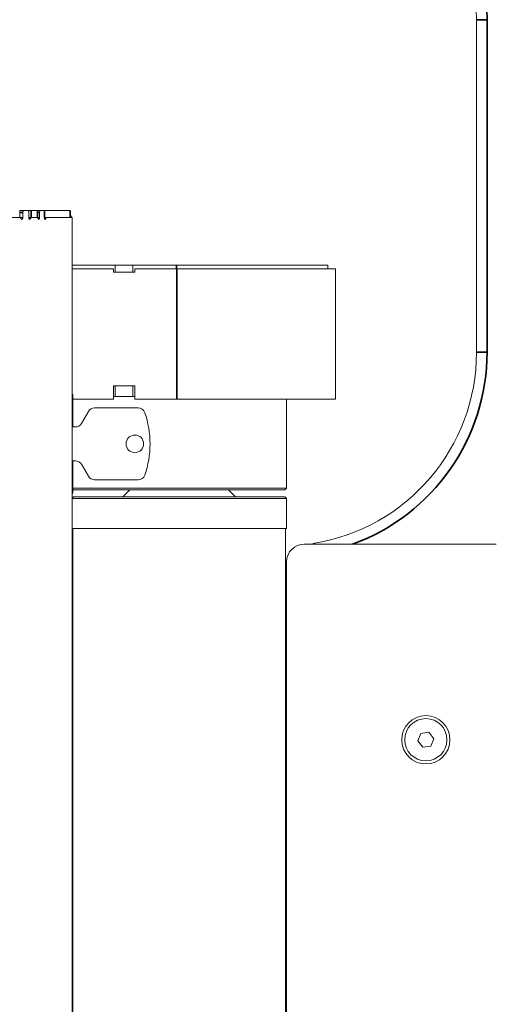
# Model space of a CAD drawing. Header units: millimetres. Extents: x 4 to 1188, y 1 to 840.
# Tile 41 of 210: x 202 to 221, y 396 to 435. Entities that reach past the tile are written whole.
import ezdxf

# ---------------------------------------------------------------- set-up
doc = ezdxf.new("R2010")
doc.units = ezdxf.units.MM
doc.layers.add('1', color=7, linetype='Continuous')
doc.styles.add('Arial Unicode MS', font='Arial Unicode MS')
doc.dimstyles.get("Standard").update_dxf_attribs({"dimtxt": 0.18, "dimasz": 0.18, "dimexe": 0.18, "dimexo": 0.0625, "dimgap": 0.09, "dimtad": 0, "dimtih": 1, "dimtoh": 1, "dimdec": 4, "dimzin": 0, "dimdsep": 46, "dimtxsty": 'Standard', "dimcen": 0.09, "dimadec": 0, "dimazin": 0, "dimtfac": 1, "dimtdec": 4, "dimtofl": 0, "dimtmove": 0, "dimatfit": 3, "dimfxl": 0, "dimtolj": 1, "dimtzin": 0, "dimarcsym": 0})

# ---------------------------------------------------------------- blocks, each defined once
blk = doc.blocks.new('_U20')
at = {"layer": '1', "color": 18, "lineweight": 35}
for p, q in [((202.089, 543.374), (147.657, 543.374)), ((149.657, 543.374), (149.657, 286.274)), ((180.66, 286.274), (147.657, 286.274))]:
    blk.add_line(p, q, dxfattribs=at)
at = {"layer": '1', "color": 18, "lineweight": 70}
for points in [[(149.657, 543.374), (150.433, 539.874), (148.881, 539.874)], [(149.657, 286.274), (148.881, 289.774), (150.433, 289.774)]]:
    blk.add_solid(points, dxfattribs=at)
at = {"layer": '1', "color": 18, "linetype": 'Continuous', "lineweight": 13, "insert": (147.587, 404.267), "char_height": 5, "attachment_point": 7, "rotation": 90, "line_spacing_factor": 1.047437, "style": 'Arial Unicode MS'}
blk.add_mtext('\\fArial Unicode MS|b0|i0;\\W1.0000;{\\H1.21x;(}1800{\\H1.21x;)}', dxfattribs=at)

msp = doc.modelspace()

# ---------------------------------------------------------------- linework, layer by layer
at = {"layer": '1', "color": 154, "linetype": 'Continuous', "lineweight": 35}
for p, q in [((220.1958, 435.4886), (220.6244, 435.4886)), ((220.6244, 435.4886), (220.6244, 422.0172)), ((201.6776, 427.6772), (201.8043, 427.6772)), ((202.1423, 427.7529), (202.1423, 427.4672)), ((202.3965, 427.4672), (202.3965, 427.7529)), ((202.4141, 427.6772), (202.4839, 427.6772)), ((202.6866, 427.7529), (202.6866, 427.4672)), ((203.7278, 427.4672), (203.7278, 427.7529)), ((208.0301, 425.3958), (208.0301, 425.5386)), ((208.053, 420.11), (208.053, 425.3958)), ((220.6244, 422.0172), (220.1958, 422.0172))]:
    msp.add_line(p, q, dxfattribs=at)
at = {"layer": '1', "color": 154, "linetype": 'Continuous', "lineweight": 13}
for p, q in [((220.1958, 422.0172), (220.1958, 435.4886)), ((201.6916, 427.4672), (183.0545, 427.4672)), ((201.6776, 427.4672), (201.6776, 427.7529)), ((201.6776, 427.7529), (201.8468, 427.7529)), ((201.6916, 427.4672), (201.8043, 427.4672)), ((201.8043, 427.6772), (201.8043, 427.4672)), ((202.0046, 427.7529), (201.8468, 427.7529)), ((202.0046, 427.7529), (202.1423, 427.7529)), ((202.0452, 427.4672), (202.0452, 427.6772)), ((202.1423, 427.4672), (202.0452, 427.4672)), ((202.1423, 427.7529), (202.3965, 427.7529)), ((202.1423, 427.4672), (202.3965, 427.4672)), ((202.1451, 427.4672), (202.1463, 427.4672)), ((202.3905, 427.4672), (202.1463, 427.4672)), ((202.4141, 427.7529), (202.3965, 427.7529)), ((202.3965, 427.4672), (202.4141, 427.4672)), ((202.4141, 427.4672), (202.4141, 427.7529)), ((202.4141, 427.7529), (202.519, 427.7529)), ((202.4141, 427.4672), (202.4839, 427.4672)), ((202.4839, 427.6772), (202.4839, 427.4672)), ((202.6481, 427.7529), (202.519, 427.7529)), ((202.6481, 427.7529), (202.6866, 427.7529)), ((202.681, 427.4672), (202.681, 427.6772)), ((202.6866, 427.4672), (202.681, 427.4672)), ((203.7278, 427.7529), (202.6866, 427.7529)), ((202.7627, 427.4672), (202.6866, 427.4672)), ((203.8027, 427.4672), (202.7627, 427.4672)), ((203.7279, 427.7529), (203.7278, 427.7529)), ((203.7279, 427.4672), (203.7279, 427.7529)), ((203.803, 420.4672), (203.803, 427.3915)), ((203.803, 420.7529), (203.803, 427.3529)), ((205.553, 425.5386), (203.803, 425.5386)), ((205.553, 425.2529), (205.553, 425.5386)), ((205.553, 425.5386), (206.2672, 425.5386)), ((206.2672, 425.2529), (206.2672, 425.5386)), ((208.0301, 425.5386), (206.2672, 425.5386)), ((208.0301, 425.5386), (214.173, 425.5386)), ((214.173, 425.5386), (214.173, 425.3958)), ((205.4815, 425.3958), (203.803, 425.3958)), ((205.4815, 425.2529), (205.4815, 425.3958)), ((206.3387, 425.2529), (205.4815, 425.2529)), ((206.3387, 425.3958), (206.3387, 425.2529)), ((208.053, 425.3958), (206.3387, 425.3958)), ((214.4815, 425.3958), (208.053, 425.3958)), ((214.4815, 420.11), (214.4815, 425.3958)), ((205.4815, 420.6458), (205.4815, 420.11)), ((206.3387, 420.6458), (205.4815, 420.6458)), ((205.553, 420.2172), (205.553, 420.6458)), ((206.2672, 420.2172), (206.2672, 420.6458)), ((206.3387, 420.11), (206.3387, 420.6458)), ((203.803, 420.4672), (203.803, 287.3243)), ((203.803, 420.2958), (203.8315, 420.2958)), ((203.8315, 418.9814), (203.8315, 420.2958)), ((205.4815, 420.11), (203.8315, 420.11)), ((205.553, 420.2172), (205.4815, 420.2172)), ((205.553, 420.2172), (206.2672, 420.2172)), ((206.3387, 420.2172), (206.2672, 420.2172)), ((208.053, 420.11), (206.3387, 420.11)), ((214.4815, 420.11), (208.053, 420.11)), ((212.4982, 416.5059), (212.4982, 420.11)), ((204.1854, 419.1243), (204.4659, 419.61)), ((204.7133, 419.7529), (206.4787, 419.7529)), ((203.8029, 418.9815), (203.938, 418.9815)), ((203.938, 417.61), (203.803, 417.61)), ((203.8315, 416.2958), (203.8315, 417.6101)), ((204.4659, 416.9815), (204.1854, 417.4672)), ((206.4787, 416.8386), (204.7133, 416.8386)), ((203.803, 416.2958), (203.8315, 416.2958)), ((205.0613, 416.5059), (203.8315, 416.5059)), ((203.8315, 416.4583), (203.8554, 416.4345)), ((203.8554, 416.4345), (205.1118, 416.4345)), ((212.4982, 416.5059), (205.0613, 416.5059)), ((205.1118, 416.4345), (212.4268, 416.4345)), ((206.1411, 416.4345), (205.8554, 416.1488)), ((210.4268, 416.1488), (210.1411, 416.4345)), ((212.4268, 416.4345), (212.4982, 416.5059)), ((212.4982, 416.0773), (203.8029, 416.0773)), ((203.8554, 416.1488), (203.803, 416.0964)), ((212.4268, 416.1488), (203.8554, 416.1488)), ((212.4982, 416.0773), (212.4268, 416.1488)), ((212.4982, 414.8631), (212.4982, 416.0773)), ((212.4982, 414.8631), (203.8029, 414.8631)), ((203.8318, 414.8631), (203.8318, 325.7463)), ((212.4504, 324.2272), (212.4504, 414.8631)), ((213.5696, 414.2303), (213.5696, 414.2571)), ((213.2125, 414.2309), (220.9982, 414.2309)), ((212.4982, 330.5166), (212.4982, 413.5166)), ((217.9393, 406.5633), (217.8141, 406.2581)), ((217.8141, 406.2581), (218.0159, 405.9971)), ((218.2662, 406.6076), (217.9393, 406.5633)), ((218.468, 406.3466), (218.2662, 406.6076)), ((218.3429, 406.0413), (218.468, 406.3466)), ((218.0159, 405.9971), (218.3429, 406.0413))]:
    msp.add_line(p, q, dxfattribs=at)
for radius in [0.9793, 0.8571]:
    msp.add_circle((218.1411, 406.3023), radius, dxfattribs=at)
at = {"layer": '1', "color": 154, "linetype": 'Continuous', "lineweight": 35}
for centre, start, end in [((212.3387, 435.4886), 0, 90), ((212.3387, 422.0172), 289.99543, 0)]:
    msp.add_arc(centre, 8.2857, start, end, dxfattribs=at)
at = {"layer": '1', "color": 154, "linetype": 'Continuous', "lineweight": 13}
for centre, radius, start, end in [((212.3387, 435.4886), 7.8571, 0, 90), ((203.403, 427.3529), 0.4, 16.60219, 35.67656), ((212.3387, 422.0172), 7.8571, 279.01361, 0), ((204.7133, 419.4672), 0.2857, 90, 150), ((206.4787, 419.4672), 0.2857, 18.96361, 90), ((203.0696, 418.2958), 3.8905, 0, 18.96361), ((203.938, 419.2672), 0.2857, 270, 330), ((206.3458, 418.2958), 0.3571, 0, 180), ((206.3458, 418.2958), 0.3571, 180, 0), ((203.0696, 418.2958), 3.8905, 341.03639, 0), ((203.938, 417.3243), 0.2857, 30, 90), ((204.7133, 417.1243), 0.2857, 210, 270), ((206.4787, 417.1243), 0.2857, 270, 341.03639), ((213.2125, 413.5166), 0.7143, 90, 180), ((211.7839, 412.3023), 0.7143, 338.90625, 0)]:
    msp.add_arc(centre, radius, start, end, dxfattribs=at)
for points, knots in [([(201.7279, 427.4295), (201.7261, 427.4353), (201.7239, 427.4404), (201.7201, 427.4474), (201.7187, 427.4496), (201.7159, 427.4536), (201.7128, 427.4572), (201.7095, 427.4601), (201.7061, 427.4627), (201.7044, 427.4638), (201.7008, 427.4655), (201.699, 427.4661), (201.6953, 427.467), (201.6934, 427.4672), (201.6916, 427.4672)], [0, 0, 0, 0, 0.25, 0.25, 0.375, 0.375, 0.5, 0.625, 0.625, 0.75, 0.75, 0.875, 0.875, 1, 1, 1, 1]), ([(201.8043, 427.4672), (201.803, 427.4598), (201.8016, 427.4526), (201.7991, 427.4422), (201.7982, 427.4388), (201.7961, 427.4321), (201.795, 427.4288), (201.7932, 427.4241), (201.7925, 427.4225), (201.7912, 427.4195), (201.7905, 427.418), (201.7883, 427.4137), (201.7867, 427.4111), (201.7841, 427.4075), (201.7832, 427.4064), (201.7814, 427.4043), (201.7786, 427.4014), (201.7755, 427.3992), (201.7724, 427.3977), (201.7713, 427.3972), (201.7691, 427.3965), (201.7681, 427.3962), (201.7659, 427.3959), (201.7648, 427.3958), (201.7626, 427.3957), (201.7615, 427.3958), (201.7582, 427.3961), (201.756, 427.3965), (201.7527, 427.3975), (201.7517, 427.3979), (201.7495, 427.3988), (201.7485, 427.3994), (201.7453, 427.4013), (201.7433, 427.4028), (201.7405, 427.4057), (201.7395, 427.4067), (201.7377, 427.4089), (201.7368, 427.4102), (201.7343, 427.414), (201.7328, 427.4168), (201.7308, 427.4213), (201.7302, 427.4229), (201.729, 427.4262), (201.7284, 427.4278), (201.7279, 427.4295)], [0, 0, 0, 0, 0.125, 0.125, 0.1875, 0.1875, 0.25, 0.25, 0.28125, 0.28125, 0.3125, 0.3125, 0.375, 0.375, 0.40625, 0.40625, 0.4375, 0.5, 0.5, 0.53125, 0.53125, 0.5625, 0.5625, 0.59375, 0.59375, 0.625, 0.625, 0.6875, 0.6875, 0.71875, 0.71875, 0.75, 0.75, 0.8125, 0.8125, 0.84375, 0.84375, 0.875, 0.875, 0.9375, 0.9375, 0.96875, 0.96875, 1, 1, 1, 1]), ([(201.8468, 427.7529), (201.844, 427.7529), (201.8413, 427.7524), (201.8372, 427.751), (201.8359, 427.7504), (201.8332, 427.7489), (201.8319, 427.7481), (201.828, 427.7452), (201.8256, 427.7429), (201.8221, 427.7388), (201.821, 427.7373), (201.8188, 427.7342), (201.8178, 427.7325), (201.8148, 427.7273), (201.813, 427.7235), (201.8111, 427.7183), (201.8107, 427.7172), (201.81, 427.7151), (201.809, 427.7118), (201.8075, 427.7063), (201.8065, 427.7016), (201.8057, 427.6969), (201.8054, 427.6945), (201.8045, 427.6871), (201.8043, 427.6822), (201.8043, 427.6772)], [0, 0, 0, 0, 0.125, 0.125, 0.1875, 0.1875, 0.25, 0.25, 0.375, 0.375, 0.4375, 0.4375, 0.5, 0.5, 0.625, 0.625, 0.65625, 0.65625, 0.6875, 0.75, 0.8125, 0.8125, 0.875, 0.875, 1, 1, 1, 1]), ([(202.0452, 427.6772), (202.0452, 427.6822), (202.0449, 427.6871), (202.0441, 427.6944), (202.0438, 427.6968), (202.0431, 427.7015), (202.0426, 427.7039), (202.0411, 427.7107), (202.0398, 427.7151), (202.0376, 427.7213), (202.0369, 427.7233), (202.0352, 427.7271), (202.0343, 427.729), (202.0315, 427.7342), (202.0294, 427.7373), (202.0267, 427.7408), (202.0261, 427.7415), (202.025, 427.7427), (202.0232, 427.7446), (202.0202, 427.7472), (202.0177, 427.7489), (202.0152, 427.7503), (202.0139, 427.7509), (202.01, 427.7524), (202.0073, 427.7529), (202.0046, 427.7529)], [0, 0, 0, 0, 0.125, 0.125, 0.1875, 0.1875, 0.25, 0.25, 0.375, 0.375, 0.4375, 0.4375, 0.5, 0.5, 0.625, 0.625, 0.65625, 0.65625, 0.6875, 0.75, 0.8125, 0.8125, 0.875, 0.875, 1, 1, 1, 1]), ([(202.1142, 427.4318), (202.1131, 427.4285), (202.112, 427.4253), (202.1096, 427.4191), (202.1083, 427.4162), (202.1061, 427.4122), (202.1054, 427.4109), (202.1038, 427.4084), (202.1014, 427.4049), (202.0987, 427.4021), (202.0959, 427.3998), (202.095, 427.3992), (202.093, 427.398), (202.0911, 427.397), (202.0891, 427.3964), (202.087, 427.396), (202.086, 427.3959), (202.0845, 427.3958), (202.084, 427.3958), (202.083, 427.3958), (202.0814, 427.3958), (202.0799, 427.396), (202.0769, 427.3965), (202.0749, 427.3971), (202.0719, 427.3984), (202.0709, 427.399), (202.0689, 427.4002), (202.068, 427.4008), (202.0651, 427.4031), (202.0633, 427.4049), (202.0608, 427.4082), (202.06, 427.4094), (202.0584, 427.4119), (202.0561, 427.4158), (202.0542, 427.4203), (202.0519, 427.4268), (202.0509, 427.4302), (202.0492, 427.4372), (202.0484, 427.4408), (202.0472, 427.4482), (202.0467, 427.4519), (202.0458, 427.4595), (202.0454, 427.4633), (202.0452, 427.4672)], [0, 0, 0, 0, 0.0625, 0.0625, 0.125, 0.125, 0.15625, 0.15625, 0.1875, 0.25, 0.25, 0.28125, 0.28125, 0.3125, 0.34375, 0.34375, 0.375, 0.375, 0.390625, 0.390625, 0.40625, 0.4375, 0.4375, 0.5, 0.5, 0.53125, 0.53125, 0.5625, 0.5625, 0.625, 0.625, 0.65625, 0.65625, 0.6875, 0.75, 0.75, 0.8125, 0.8125, 0.875, 0.875, 0.9375, 0.9375, 1, 1, 1, 1]), ([(202.1463, 427.4672), (202.143, 427.4672), (202.1399, 427.4664), (202.136, 427.4644), (202.1352, 427.4639), (202.1336, 427.4629), (202.1329, 427.4624), (202.1306, 427.4606), (202.1277, 427.4579), (202.1251, 427.4545), (202.1231, 427.4516), (202.1225, 427.4506), (202.1213, 427.4486), (202.1207, 427.4475), (202.1178, 427.4421), (202.1158, 427.4372), (202.1142, 427.4318)], [0, 0, 0, 0, 0.25, 0.25, 0.3125, 0.3125, 0.375, 0.375, 0.5, 0.625, 0.625, 0.6875, 0.6875, 0.75, 0.75, 1, 1, 1, 1]), ([(202.4207, 427.4295), (202.4192, 427.4353), (202.4174, 427.4404), (202.4142, 427.4474), (202.4131, 427.4496), (202.4107, 427.4536), (202.4082, 427.4572), (202.4054, 427.4601), (202.4026, 427.4627), (202.4011, 427.4638), (202.3982, 427.4655), (202.3967, 427.4661), (202.3936, 427.467), (202.3921, 427.4672), (202.3905, 427.4672)], [0, 0, 0, 0, 0.25, 0.25, 0.375, 0.375, 0.5, 0.625, 0.625, 0.75, 0.75, 0.875, 0.875, 1, 1, 1, 1]), ([(202.4839, 427.4672), (202.4829, 427.4598), (202.4817, 427.4526), (202.4796, 427.4422), (202.4789, 427.4388), (202.4772, 427.4321), (202.4763, 427.4288), (202.4747, 427.4241), (202.4742, 427.4225), (202.4731, 427.4195), (202.4725, 427.418), (202.4707, 427.4137), (202.4694, 427.4111), (202.4673, 427.4075), (202.4665, 427.4064), (202.465, 427.4043), (202.4627, 427.4014), (202.4602, 427.3992), (202.4575, 427.3977), (202.4566, 427.3972), (202.4549, 427.3965), (202.454, 427.3962), (202.4522, 427.3959), (202.4513, 427.3958), (202.4494, 427.3957), (202.4485, 427.3958), (202.4458, 427.3961), (202.444, 427.3965), (202.4413, 427.3975), (202.4404, 427.3979), (202.4386, 427.3988), (202.4378, 427.3994), (202.4351, 427.4013), (202.4335, 427.4028), (202.4311, 427.4057), (202.4303, 427.4067), (202.4288, 427.4089), (202.4281, 427.4102), (202.426, 427.414), (202.4248, 427.4168), (202.4231, 427.4213), (202.4226, 427.4229), (202.4216, 427.4262), (202.4211, 427.4278), (202.4207, 427.4295)], [0, 0, 0, 0, 0.125, 0.125, 0.1875, 0.1875, 0.25, 0.25, 0.28125, 0.28125, 0.3125, 0.3125, 0.375, 0.375, 0.40625, 0.40625, 0.4375, 0.5, 0.5, 0.53125, 0.53125, 0.5625, 0.5625, 0.59375, 0.59375, 0.625, 0.625, 0.6875, 0.6875, 0.71875, 0.71875, 0.75, 0.75, 0.8125, 0.8125, 0.84375, 0.84375, 0.875, 0.875, 0.9375, 0.9375, 0.96875, 0.96875, 1, 1, 1, 1]), ([(202.519, 427.7529), (202.5167, 427.7529), (202.5144, 427.7524), (202.5111, 427.751), (202.5099, 427.7504), (202.5078, 427.7489), (202.5067, 427.7481), (202.5035, 427.7452), (202.5015, 427.7429), (202.4986, 427.7388), (202.4977, 427.7373), (202.4959, 427.7342), (202.495, 427.7325), (202.4926, 427.7273), (202.4911, 427.7235), (202.4895, 427.7183), (202.4892, 427.7172), (202.4886, 427.7151), (202.4878, 427.7118), (202.4865, 427.7063), (202.4858, 427.7016), (202.4851, 427.6969), (202.4848, 427.6945), (202.4841, 427.6871), (202.4839, 427.6822), (202.4839, 427.6772)], [0, 0, 0, 0, 0.125, 0.125, 0.1875, 0.1875, 0.25, 0.25, 0.375, 0.375, 0.4375, 0.4375, 0.5, 0.5, 0.625, 0.625, 0.65625, 0.65625, 0.6875, 0.75, 0.8125, 0.8125, 0.875, 0.875, 1, 1, 1, 1]), ([(202.681, 427.6772), (202.681, 427.6822), (202.6808, 427.6871), (202.6802, 427.6944), (202.68, 427.6968), (202.6793, 427.7015), (202.679, 427.7039), (202.6777, 427.7107), (202.6767, 427.7151), (202.6749, 427.7213), (202.6743, 427.7233), (202.6729, 427.7271), (202.6722, 427.729), (202.6699, 427.7342), (202.6683, 427.7373), (202.666, 427.7408), (202.6656, 427.7415), (202.6646, 427.7427), (202.6632, 427.7446), (202.6608, 427.7472), (202.6588, 427.7489), (202.6567, 427.7503), (202.6557, 427.7509), (202.6525, 427.7524), (202.6503, 427.7529), (202.6481, 427.7529)], [0, 0, 0, 0, 0.125, 0.125, 0.1875, 0.1875, 0.25, 0.25, 0.375, 0.375, 0.4375, 0.4375, 0.5, 0.5, 0.625, 0.625, 0.65625, 0.65625, 0.6875, 0.75, 0.8125, 0.8125, 0.875, 0.875, 1, 1, 1, 1]), ([(202.7368, 427.4318), (202.736, 427.4285), (202.7351, 427.4253), (202.7332, 427.4191), (202.7321, 427.4162), (202.7304, 427.4122), (202.7298, 427.4109), (202.7285, 427.4084), (202.7265, 427.4049), (202.7244, 427.4021), (202.7221, 427.3998), (202.7213, 427.3992), (202.7198, 427.398), (202.7182, 427.397), (202.7166, 427.3964), (202.7149, 427.396), (202.7141, 427.3959), (202.7129, 427.3958), (202.7125, 427.3958), (202.7116, 427.3958), (202.7104, 427.3958), (202.7092, 427.396), (202.7067, 427.3965), (202.7051, 427.3971), (202.7027, 427.3984), (202.7019, 427.399), (202.7003, 427.4002), (202.6995, 427.4008), (202.6972, 427.4031), (202.6958, 427.4049), (202.6937, 427.4082), (202.693, 427.4094), (202.6918, 427.4119), (202.6899, 427.4158), (202.6884, 427.4203), (202.6865, 427.4268), (202.6857, 427.4302), (202.6843, 427.4372), (202.6837, 427.4408), (202.6827, 427.4482), (202.6822, 427.4519), (202.6815, 427.4595), (202.6813, 427.4633), (202.681, 427.4672)], [0, 0, 0, 0, 0.0625, 0.0625, 0.125, 0.125, 0.15625, 0.15625, 0.1875, 0.25, 0.25, 0.28125, 0.28125, 0.3125, 0.34375, 0.34375, 0.375, 0.375, 0.390625, 0.390625, 0.40625, 0.4375, 0.4375, 0.5, 0.5, 0.53125, 0.53125, 0.5625, 0.5625, 0.625, 0.625, 0.65625, 0.65625, 0.6875, 0.75, 0.75, 0.8125, 0.8125, 0.875, 0.875, 0.9375, 0.9375, 1, 1, 1, 1]), ([(202.7627, 427.4672), (202.7601, 427.4672), (202.7575, 427.4664), (202.7544, 427.4644), (202.7538, 427.4639), (202.7525, 427.4629), (202.7519, 427.4624), (202.7501, 427.4606), (202.7478, 427.4579), (202.7456, 427.4545), (202.744, 427.4516), (202.7435, 427.4506), (202.7425, 427.4486), (202.7421, 427.4475), (202.7398, 427.4421), (202.7382, 427.4372), (202.7368, 427.4318)], [0, 0, 0, 0, 0.25, 0.25, 0.3125, 0.3125, 0.375, 0.375, 0.5, 0.625, 0.625, 0.6875, 0.6875, 0.75, 0.75, 1, 1, 1, 1]), ([(203.803, 427.3915), (203.803, 427.3965), (203.803, 427.4014), (203.803, 427.4086), (203.803, 427.411), (203.803, 427.4158), (203.803, 427.4182), (203.803, 427.425), (203.803, 427.4294), (203.803, 427.4356), (203.8029, 427.4376), (203.8029, 427.4414), (203.8029, 427.4432), (203.8029, 427.4485), (203.8029, 427.4516), (203.8029, 427.4551), (203.8029, 427.4558), (203.8029, 427.457), (203.8029, 427.4589), (203.8029, 427.4615), (203.8028, 427.4632), (203.8028, 427.4646), (203.8028, 427.4652), (203.8028, 427.4667), (203.8027, 427.4672), (203.8027, 427.4672)], [0, 0, 0, 0, 0.125, 0.125, 0.1875, 0.1875, 0.25, 0.25, 0.375, 0.375, 0.4375, 0.4375, 0.5, 0.5, 0.625, 0.625, 0.65625, 0.65625, 0.6875, 0.75, 0.8125, 0.8125, 0.875, 0.875, 1, 1, 1, 1]), ([(213.5696, 414.2571), (213.5697, 414.2571), (213.5706, 414.2563), (213.5742, 414.2532), (213.5769, 414.2509), (213.5814, 414.2471), (213.5823, 414.2462), (213.5843, 414.2445), (213.5854, 414.2436), (213.5887, 414.2408), (213.5911, 414.2388), (213.595, 414.2355), (213.5963, 414.2344), (213.5976, 414.2332)], [0, 0, 0, 0, 0.3083089, 0.3083089, 0.6166179, 0.6166179, 0.6936951, 0.6936951, 0.7707723, 0.7707723, 0.9249268, 0.9249268, 1, 1, 1, 1])]:
    msp.add_open_spline(points, degree=3, knots=knots, dxfattribs=at)
at = {"layer": '1', "color": 154, "linetype": 'Continuous', "lineweight": 35}
for points in [[(202.1142, 427.4318), (202.0931, 427.4318), (202.0721, 427.4317), (202.0511, 427.4317)], [(202.7368, 427.4318), (202.7198, 427.4318), (202.7028, 427.4318), (202.6859, 427.4317)]]:
    msp.add_open_spline(points, degree=3, dxfattribs=at)
at = {"layer": '1', "color": 154, "linetype": 'Continuous', "lineweight": 13}
msp.add_open_spline([(202.6895, 427.4672), (202.7139, 427.4672), (202.7383, 427.4672), (202.7627, 427.4672)], degree=3, dxfattribs=at)

# ---------------------------------------------------------------- dimensions: what is measured, and where the dimension line sits
at = {"layer": '1', "color": 18, "linetype": 'Continuous', "lineweight": 13}
dim = msp.add_linear_dim(base=(149.6573, 286.2743), p1=(248.7601, 543.3738), p2=(192.3744, 286.2743), angle=90, dimstyle='Standard', override={"dimtxt": 5, "dimasz": 3.5, "dimexe": 2, "dimexo": 1, "dimgap": 2.5, "dimtad": 1, "dimtih": 0, "dimtoh": 0, "dimdec": 0, "dimlfac": 7, "dimzin": 8, "dimdsep": 44, "dimlunit": 2, "dimpost": '(<>)', "dimtxsty": 'Arial Unicode MS', "dimsah": 1, "dimse1": 0, "dimse2": 0, "dimsd1": 0, "dimsd2": 0, "dimclrd": 18, "dimclre": 18, "dimclrt": 18, "dimtm": -0.1, "dimtfac": 0.4, "dimtdec": 2, "dimtofl": 1, "dimtmove": 0, "dimtzin": 8, "dimlwd": 35, "dimlwe": 35}, dxfattribs=at)
dim.commit()
dim.dimension.update_dxf_attribs({"geometry": '_U20', "text_midpoint": (149.6573, 414.8241), "dimtype": 160})

doc.saveas('drawing.dxf')
